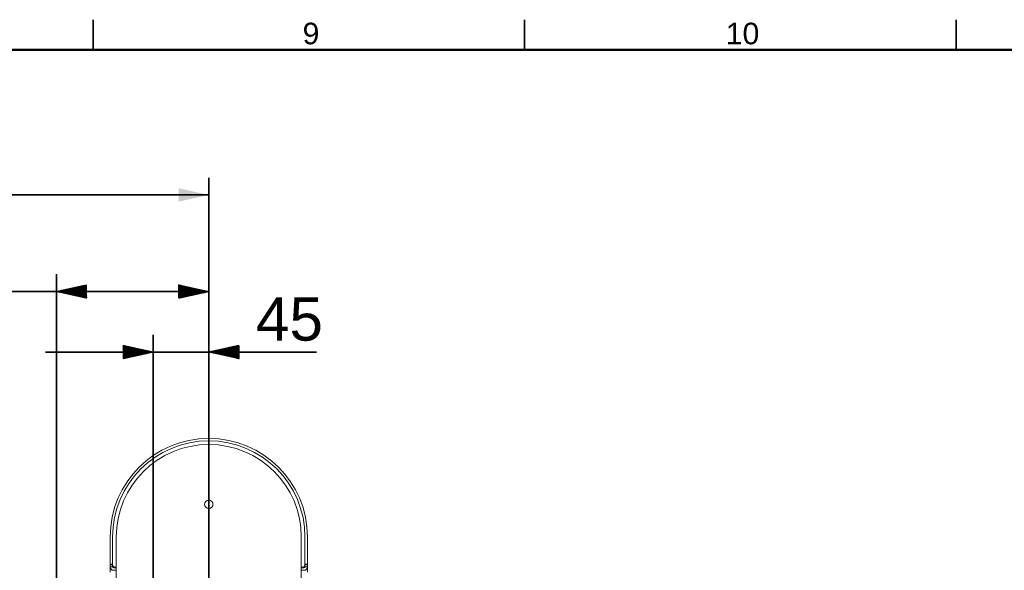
# Model space of a CAD drawing. Header units: millimetres. Extents: x 4 to 1188, y 1 to 840.
# Tile 107 of 210: x 386 to 500, y 776 to 840. Entities that reach past the tile are written whole.
import ezdxf

# ---------------------------------------------------------------- set-up
doc = ezdxf.new("R2010")
doc.units = ezdxf.units.MM
doc.layers.add('1', color=7, linetype='Continuous')
doc.layers.add('256', color=7, linetype='Continuous')
doc.styles.add('Arial Unicode MS', font='Arial Unicode MS')
doc.dimstyles.get("Standard").update_dxf_attribs({"dimtxt": 0.18, "dimasz": 0.18, "dimexe": 0.18, "dimexo": 0.0625, "dimgap": 0.09, "dimtad": 0, "dimtih": 1, "dimtoh": 1, "dimdec": 4, "dimzin": 0, "dimdsep": 46, "dimtxsty": 'Standard', "dimcen": 0.09, "dimadec": 0, "dimazin": 0, "dimtfac": 1, "dimtdec": 4, "dimtofl": 0, "dimtmove": 0, "dimatfit": 3, "dimfxl": 0, "dimtolj": 1, "dimtzin": 0, "dimarcsym": 0})

# ---------------------------------------------------------------- blocks, each defined once
blk = doc.blocks.new('_U16')
at = {"layer": '1', "color": 18, "lineweight": 35}
for p, q in [((192.37, 762.34), (192.37, 821.2)), ((407.92, 645.11), (407.92, 821.2)), ((192.37, 819.2), (407.92, 819.2))]:
    blk.add_line(p, q, dxfattribs=at)
at = {"layer": '1', "color": 18, "lineweight": 70}
for points in [[(192.37, 819.2), (195.87, 819.98), (195.87, 818.43)], [(407.92, 819.2), (404.42, 818.43), (404.42, 819.98)]]:
    blk.add_solid(points, dxfattribs=at)
at = {"layer": '1', "color": 18, "linetype": 'Continuous', "lineweight": 13, "insert": (289.63, 821.76), "char_height": 5, "attachment_point": 7, "line_spacing_factor": 1.047437, "style": 'Arial Unicode MS'}
blk.add_mtext('\\fArial Unicode MS|b0|i0;\\W1.0000;{\\H1.21x;(}1509{\\H1.21x;)}', dxfattribs=at)

msp = doc.modelspace()

# ---------------------------------------------------------------- hatches: boundary and pattern name
at = {"layer": '1', "linetype": 'Continuous', "lineweight": 35}
h = msp.add_hatch(dxfattribs=at)
h.set_pattern_fill('ANSI31', color=18, scale=0.0062, angle=-3.6e-14, style=0)
h.paths.add_polyline_path([(390.2602, 808.0084), (393.7602, 808.7844), (393.7602, 807.2325)], flags=0)
h = msp.add_hatch(dxfattribs=at)
h.set_pattern_fill('ANSI31', color=18, scale=0.0062, angle=-2.1e-14, style=0)
h.paths.add_polyline_path([(407.9172, 808.0084), (404.4172, 807.2325), (404.4172, 808.7844)], flags=0)
h = msp.add_hatch(dxfattribs=at)
h.set_pattern_fill('ANSI31', color=18, scale=0.0062, angle=-3.6e-14, style=0)
h.paths.add_polyline_path([(401.4887, 801.0084), (397.9887, 800.2325), (397.9887, 801.7844)], flags=0)
h = msp.add_hatch(dxfattribs=at)
h.set_pattern_fill('ANSI31', color=18, scale=0.0062, angle=-2.1e-14, style=0)
h.paths.add_polyline_path([(407.9172, 801.0084), (411.4172, 801.7844), (411.4172, 800.2325)], flags=0)

# ---------------------------------------------------------------- linework, layer by layer
at = {"layer": '1', "color": 18, "linetype": 'Continuous', "lineweight": 35}
for p, q in [((390.2602, 685.5941), (390.2602, 810.0084)), ((407.9172, 664.1084), (407.9172, 810.0084)), ((407.9172, 808.0084), (364.0108, 808.0084)), ((401.4887, 657.4084), (401.4887, 803.0084)), ((407.9172, 664.1084), (407.9172, 803.0084)), ((420.379, 801.0084), (388.9887, 801.0084))]:
    msp.add_line(p, q, dxfattribs=at)
at = {"layer": '1', "color": 154, "linetype": 'Continuous', "lineweight": 13}
for p, q in [((396.4887, 779.5799), (396.4887, 776.4084)), ((396.7744, 776.3656), (396.7744, 779.5799)), ((396.7744, 779.5799), (396.7744, 776.4084)), ((397.203, 720.2227), (397.203, 779.5799)), ((418.6315, 779.5799), (418.6315, 720.2227)), ((419.0601, 779.5799), (419.0601, 776.3656)), ((419.0601, 776.4084), (419.0601, 779.5799)), ((419.3458, 776.4084), (419.3458, 779.5799)), ((396.4887, 776.1227), (396.4887, 776.4084)), ((396.4887, 775.5152), (396.4887, 776.1227)), ((396.7744, 776.1227), (396.4887, 776.1227)), ((396.7744, 776.3656), (396.7744, 776.1227)), ((396.7744, 776.2227), (396.8127, 776.2227)), ((396.8887, 776.0084), (397.203, 776.0084)), ((397.203, 776.0799), (397.0601, 776.0799)), ((418.7744, 776.0799), (418.6315, 776.0799)), ((418.6315, 776.0084), (418.9458, 776.0084)), ((419.0218, 776.2227), (419.0601, 776.2227)), ((419.0601, 776.1227), (419.0601, 776.3656)), ((419.3458, 776.1227), (419.0601, 776.1227)), ((419.3458, 776.1227), (419.3458, 776.4084)), ((419.3458, 776.1227), (419.3458, 775.5152)), ((396.8887, 775.7227), (397.203, 775.7227)), ((418.6315, 775.7227), (418.9458, 775.7227))]:
    msp.add_line(p, q, dxfattribs=at)
at = {"layer": '1', "color": 154, "linetype": 'Continuous', "lineweight": 35}
for p, q in [((396.4887, 776.4084), (396.7744, 776.4084)), ((396.8887, 776.1362), (396.8887, 776.0081)), ((418.9458, 776.1362), (418.9458, 776.0081)), ((419.0601, 776.4084), (419.3458, 776.4084))]:
    msp.add_line(p, q, dxfattribs=at)
at = {"layer": '1', "color": 154, "linetype": 'Continuous', "lineweight": 13}
msp.add_circle((407.9172, 783.3656), 0.4857, dxfattribs=at)
for centre, radius, start, end in [((407.9172, 779.5799), 11.4286, 0, 180), ((407.9172, 779.5799), 11.1429, 360, 180), ((407.9172, 779.5799), 11.1429, 0, 180), ((407.9172, 779.5799), 10.7143, 0, 180), ((396.8887, 776.1227), 0.4, 180, 270), ((397.0601, 776.3656), 0.2857, 180, 270), ((396.8887, 776.1227), 0.1143, 180, 270), ((418.7744, 776.3656), 0.2857, 270, 0), ((418.9458, 776.1227), 0.1143, 270, 0), ((418.9458, 776.1227), 0.4, 270, 0)]:
    msp.add_arc(centre, radius, start, end, dxfattribs=at)
at = {"layer": '256', "color": 18, "linetype": 'Continuous', "lineweight": 35}
for p, q in [((394.5, 839.5), (394.5, 836)), ((444.5, 839.5), (444.5, 836)), ((494.5, 839.5), (494.5, 836))]:
    msp.add_line(p, q, dxfattribs=at)
at = {"layer": '256', "color": 18, "linetype": 'Continuous', "lineweight": 50}
msp.add_line((23, 836), (1184, 836), dxfattribs=at)

# ---------------------------------------------------------------- texts
at = {"layer": '1', "color": 18, "linetype": 'Continuous', "lineweight": 13, "insert": (413.3746, 802.2532), "char_height": 5, "attachment_point": 7, "line_spacing_factor": 1.047437, "style": 'Arial Unicode MS'}
msp.add_mtext('\\fArial Unicode MS|b0|i0;\\W1.0000;45', dxfattribs=at)
at = {"layer": '256', "color": 18, "linetype": 'Continuous', "lineweight": 13, "char_height": 2.5, "attachment_point": 7, "line_spacing_factor": 1.047437, "style": 'Arial Unicode MS'}
for s, insert in [('\\fArial Unicode MS|b0|i0;\\W1.0000;9', (418.7863, 836.6173)), ('\\fArial Unicode MS|b0|i0;\\W1.0000;10', (467.8151, 836.6173))]:
    msp.add_mtext(s, dxfattribs=dict(at, insert=insert))

# ---------------------------------------------------------------- dimensions: what is measured, and where the dimension line sits
at = {"layer": '1', "color": 18, "linetype": 'Continuous', "lineweight": 13}
dim = msp.add_linear_dim(base=(407.9172, 819.2011), p1=(192.3744, 761.337), p2=(407.9172, 644.1084), dimstyle='Standard', override={"dimtxt": 5, "dimasz": 3.5, "dimexe": 2, "dimexo": 1, "dimgap": 2.5, "dimtad": 1, "dimtih": 1, "dimtoh": 0, "dimdec": 0, "dimlfac": 7, "dimzin": 8, "dimdsep": 44, "dimlunit": 2, "dimpost": '(<>)', "dimtxsty": 'Arial Unicode MS', "dimsah": 1, "dimse1": 0, "dimse2": 0, "dimsd1": 0, "dimsd2": 0, "dimclrd": 18, "dimclre": 18, "dimclrt": 18, "dimtm": -0.1, "dimtfac": 0.4, "dimtdec": 2, "dimtofl": 1, "dimtmove": 0, "dimtzin": 8, "dimlwd": 35, "dimlwe": 35}, dxfattribs=at)
dim.commit()
dim.dimension.update_dxf_attribs({"geometry": '_U16', "text_midpoint": (300.1458, 819.2011), "dimtype": 160})

doc.saveas('drawing.dxf')
